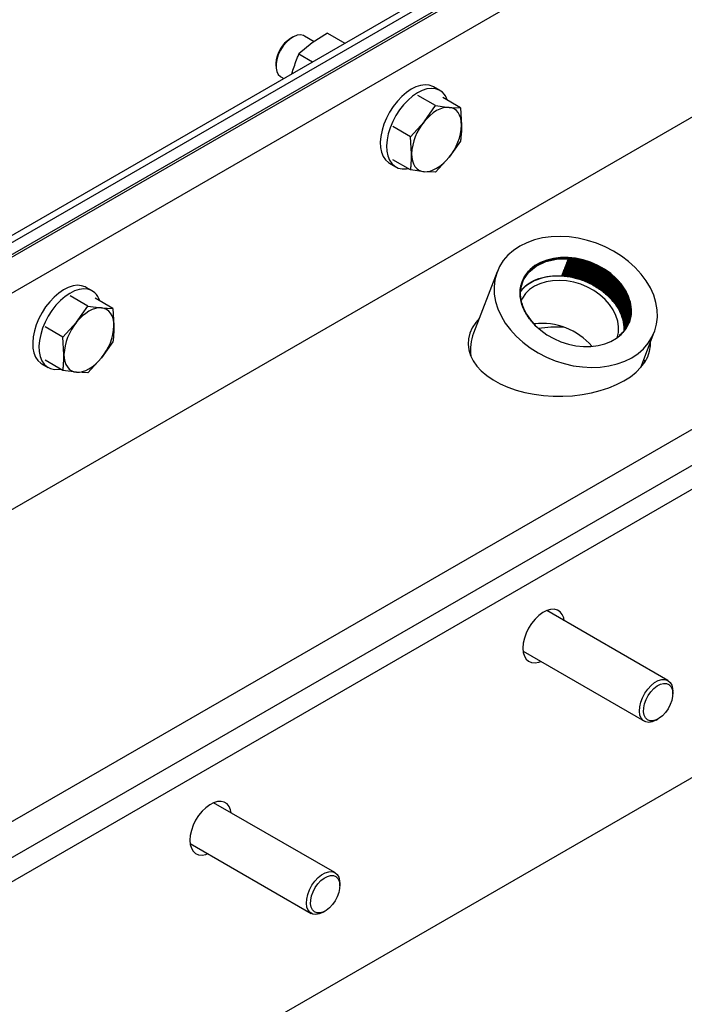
# Model space of a CAD drawing. Header units: millimetres. Extents: x 0 to 25230, y 0 to 17820.
# Tile 80 of 214: x 11057 to 11283, y 10375 to 10710. Entities that reach past the tile are written whole.
import ezdxf

# ---------------------------------------------------------------- set-up
doc = ezdxf.new("R2010")
doc.units = ezdxf.units.MM
doc.linetypes.add('SLD-Sólida', pattern=[0])
doc.layers.add('REFERÊNCIAS', color=9, linetype='SLD-Sólida')

msp = doc.modelspace()

# ---------------------------------------------------------------- linework, layer by layer
at = {"layer": 'REFERÊNCIAS', "linetype": 'SLD-Sólida', "lineweight": 25, "ltscale": 30}
for p, q in [((11670.25, 10984.68), (10807.58, 10486.67)), ((11680.85, 10978.56), (10818.18, 10480.55)), ((11598.74, 10950.81), (10870.4, 10530.35)), ((10870.4, 10527.99), (11602.24, 10950.47)), ((10870.4, 10523.88), (11605.79, 10948.41)), ((10818.18, 10407.06), (11680.85, 10905.07)), ((10984.35, 10396.85), (11698.53, 10809.14)), ((10984.35, 10384.61), (11698.53, 10796.89)), ((11705.6, 10792.81), (10991.43, 10380.52)), ((11150.06, 10704.1), (11149.35, 10703.69)), ((11157.39, 10702.58), (11154.06, 10704.5)), ((11161.94, 10705.5), (11156.73, 10702.16)), ((11161.94, 10705.5), (11167.87, 10702.08)), ((11156.73, 10702.16), (11152.23, 10698.41)), ((11152.23, 10698.41), (11156.88, 10695.73)), ((11144.41, 10695.12), (11144.41, 10694.3)), ((11146.06, 10690.64), (11147.06, 10690.06)), ((11149.85, 10691.68), (11150, 10692.31)), ((11200.1, 10686), (11197.98, 10687.23)), ((11198.63, 10680.85), (11192.6, 10684.33)), ((11194.74, 10675.37), (11198.63, 10680.85)), ((11198.63, 10680.85), (11203.22, 10680.26)), ((11207.11, 10680.09), (11201.08, 10683.57)), ((11203.22, 10680.26), (11207.11, 10680.09)), ((11207.11, 10680.09), (11207.47, 10674.23)), ((11190.14, 10670.29), (11194.74, 10675.37)), ((11190.14, 10670.29), (11184.11, 10673.77)), ((11190.5, 10664.43), (11190.14, 10670.29)), ((11207.11, 10668.77), (11203.22, 10663.29)), ((11182.98, 10661.25), (11185.1, 10660.02)), ((11190.14, 10658.98), (11184.11, 10662.46)), ((11203.22, 10663.29), (11198.63, 10658.22)), ((11194.74, 10658.39), (11190.14, 10658.98)), ((11198.63, 10658.22), (11194.74, 10658.39)), ((11634.89, 10654.01), (11062.14, 10323.36)), ((11219.57, 10624.38), (11211.52, 10603.48)), ((11082.01, 10617.83), (11079.89, 10619.06)), ((11080.54, 10612.68), (11074.51, 10616.16)), ((11089.03, 10611.92), (11083, 10615.4)), ((11076.65, 10607.2), (11080.54, 10612.68)), ((11080.54, 10612.68), (11085.14, 10612.09)), ((11085.14, 10612.09), (11089.03, 10611.92)), ((11089.03, 10611.92), (11089.38, 10606.06)), ((11072.06, 10602.12), (11076.65, 10607.2)), ((11072.06, 10602.12), (11066.03, 10605.6)), ((11232.59, 10606.16), (11232.49, 10606.15)), ((11232.55, 10606.09), (11232.57, 10606.11)), ((11232.57, 10606.11), (11232.59, 10606.16)), ((11263.53, 10605.98), (11263.46, 10605.67)), ((11263.54, 10605.87), (11263.5, 10605.73)), ((11268.34, 10591.85), (11272.95, 10603.82)), ((11072.41, 10596.26), (11072.06, 10602.12)), ((11089.03, 10600.6), (11085.14, 10595.12)), ((11072.06, 10590.81), (11066.03, 10594.29)), ((11085.14, 10595.12), (11080.54, 10590.05)), ((11064.89, 10593.08), (11067.01, 10591.85)), ((11076.65, 10590.22), (11072.06, 10590.81)), ((11080.54, 10590.05), (11076.65, 10590.22)), ((11277.56, 10485.42), (11236.38, 10509.19)), ((11228.38, 10495.34), (11269.56, 10471.56)), ((11279.22, 10480.94), (11279.22, 10481.76)), ((11273.56, 10471.96), (11274.27, 10472.37)), ((11164.42, 10420.11), (11123.24, 10443.88)), ((11115.24, 10430.02), (11156.42, 10406.25)), ((11166.08, 10415.63), (11166.08, 10416.44)), ((11160.43, 10406.65), (11161.13, 10407.05))]:
    msp.add_line(p, q, dxfattribs=at)
at = {"layer": 'REFERÊNCIAS', "linetype": 'SLD-Sólida', "lineweight": 25, "ltscale": 30, "flags": 128}
for points in [[(11154.06, 10704.5), (11153.73, 10704.66), (11152.71, 10704.87), (11151.58, 10704.74), (11150.37, 10704.27), (11149.15, 10703.49), (11147.97, 10702.43), (11146.89, 10701.14), (11145.96, 10699.69), (11145.22, 10698.14), (11144.7, 10696.56), (11144.44, 10695.03), (11144.44, 10693.62), (11144.7, 10692.39), (11145.22, 10691.4), (11145.96, 10690.71), (11146.06, 10690.64)], [(11197.98, 10687.23), (11197.74, 10687.36), (11196.47, 10687.8), (11195.07, 10687.93), (11193.56, 10687.74), (11191.97, 10687.23), (11190.35, 10686.41), (11188.73, 10685.31), (11187.16, 10683.95), (11185.66, 10682.37), (11184.27, 10680.59), (11183.03, 10678.66), (11181.97, 10676.63), (11181.1, 10674.55), (11180.45, 10672.45), (11180.04, 10670.4), (11179.87, 10668.44), (11179.95, 10666.62), (11180.28, 10664.97), (11180.85, 10663.54), (11181.64, 10662.36), (11182.64, 10661.46), (11182.98, 10661.25)], [(11200.96, 10685.38), (11199.86, 10686.13), (11198.6, 10686.58), (11197.19, 10686.71), (11195.68, 10686.51), (11194.09, 10686), (11192.47, 10685.19), (11190.85, 10684.09), (11189.28, 10682.73), (11187.78, 10681.14), (11186.39, 10679.37), (11185.15, 10677.44), (11184.09, 10675.41), (11183.22, 10673.32), (11182.57, 10671.23), (11182.16, 10669.18), (11181.99, 10667.22), (11182.08, 10665.39), (11182.4, 10663.74), (11182.97, 10662.31), (11183.76, 10661.13), (11184.76, 10660.23), (11185.95, 10659.63), (11187.29, 10659.35), (11188.75, 10659.38), (11189.29, 10659.47)], [(11203.22, 10680.26), (11202.23, 10680.26), (11201.18, 10680.06), (11200.09, 10679.68), (11198.98, 10679.13), (11197.87, 10678.4), (11196.78, 10677.53), (11195.73, 10676.51), (11194.74, 10675.37)], [(11207.47, 10674.23), (11207.39, 10675.46), (11207.18, 10676.6), (11206.82, 10677.6), (11206.33, 10678.47), (11205.71, 10679.18), (11204.98, 10679.72), (11204.15, 10680.08), (11203.22, 10680.26)], [(11190.5, 10664.43), (11190.57, 10663.19), (11190.78, 10662.06), (11191.14, 10661.05), (11191.63, 10660.19), (11192.25, 10659.48), (11192.98, 10658.94), (11193.81, 10658.57), (11194.74, 10658.39)], [(11194.74, 10658.39), (11195.73, 10658.4), (11196.78, 10658.6), (11197.87, 10658.97), (11198.98, 10659.53), (11200.09, 10660.25), (11201.18, 10661.13), (11202.23, 10662.15), (11203.22, 10663.29)], [(11266.48, 10625.78), (11264.23, 10627.83), (11261.75, 10629.7), (11259.07, 10631.38), (11256.23, 10632.85), (11253.27, 10634.07), (11250.22, 10635.05), (11247.12, 10635.76), (11244.01, 10636.2), (11240.93, 10636.36), (11237.91, 10636.25), (11235, 10635.85), (11232.23, 10635.18), (11229.64, 10634.25), (11227.26, 10633.06), (11225.11, 10631.63), (11223.23, 10629.99), (11221.64, 10628.14), (11220.36, 10626.12), (11219.41, 10623.94), (11218.79, 10621.64), (11218.52, 10619.25), (11218.6, 10616.79), (11219.03, 10614.3), (11219.79, 10611.81), (11220.89, 10609.34), (11222.31, 10606.94), (11224.04, 10604.62), (11226.04, 10602.43), (11228.29, 10600.38), (11230.77, 10598.5), (11233.45, 10596.82), (11236.28, 10595.36), (11239.25, 10594.13), (11242.3, 10593.15), (11245.4, 10592.44), (11248.51, 10592), (11251.59, 10591.84), (11254.61, 10591.96), (11257.52, 10592.35), (11260.29, 10593.02), (11262.88, 10593.96), (11265.26, 10595.14), (11267.41, 10596.57), (11269.29, 10598.22), (11270.88, 10600.06), (11272.16, 10602.09), (11273.11, 10604.26), (11273.73, 10606.56), (11274, 10608.95), (11273.92, 10611.41), (11273.49, 10613.9), (11272.73, 10616.39), (11271.62, 10618.86), (11270.2, 10621.26), (11268.48, 10623.58), (11266.48, 10625.78)], [(11232.49, 10606.15), (11234.38, 10604.47), (11236.49, 10602.96), (11238.78, 10601.67), (11241.22, 10600.6), (11243.74, 10599.79), (11246.32, 10599.24), (11248.89, 10598.97), (11251.41, 10598.98), (11253.84, 10599.28), (11256.13, 10599.84), (11258.23, 10600.68), (11260.11, 10601.76), (11261.73, 10603.08), (11263.06, 10604.6), (11264.08, 10606.3), (11264.77, 10608.14), (11265.12, 10610.09), (11265.11, 10612.12), (11264.75, 10614.19), (11264.05, 10616.25), (11263.01, 10618.27), (11261.66, 10620.22), (11260.03, 10622.05), (11258.14, 10623.74), (11256.03, 10625.24), (11253.73, 10626.54), (11251.3, 10627.6), (11248.78, 10628.42), (11246.2, 10628.96), (11243.63, 10629.23), (11241.11, 10629.22), (11238.68, 10628.93), (11236.39, 10628.36), (11234.29, 10627.52), (11232.41, 10626.44), (11230.79, 10625.12), (11229.45, 10623.6), (11228.43, 10621.91), (11227.75, 10620.06), (11227.4, 10618.11), (11227.41, 10616.08), (11227.77, 10614.02), (11228.47, 10611.95), (11229.51, 10609.93), (11230.85, 10607.98), (11232.49, 10606.15)], [(11227.58, 10618.75), (11228.53, 10621.65), (11230.29, 10624.19), (11232.85, 10626.31), (11236.07, 10627.82), (11239.7, 10628.64), (11243.58, 10628.77), (11247.69, 10628.18), (11251.82, 10626.86), (11255.66, 10624.88), (11258.94, 10622.41), (11261.55, 10619.59), (11263.51, 10616.39), (11264.62, 10613), (11264.79, 10609.68), (11264.07, 10606.65), (11264.07, 10606.65)], [(11256.22, 10614.97), (11254.43, 10616.55), (11252.44, 10617.95), (11250.27, 10619.14), (11247.96, 10620.11), (11245.58, 10620.82), (11243.16, 10621.27), (11240.75, 10621.45), (11238.4, 10621.34), (11236.17, 10620.97), (11234.09, 10620.32), (11232.21, 10619.42), (11230.57, 10618.29), (11229.2, 10616.94), (11228.12, 10615.41), (11227.72, 10614.62)], [(11079.89, 10619.06), (11079.65, 10619.19), (11078.39, 10619.63), (11076.98, 10619.76), (11075.47, 10619.57), (11073.88, 10619.06), (11072.26, 10618.24), (11070.65, 10617.14), (11069.07, 10615.78), (11067.57, 10614.2), (11066.18, 10612.42), (11064.94, 10610.49), (11063.88, 10608.46), (11063.01, 10606.38), (11062.37, 10604.28), (11061.95, 10602.23), (11061.79, 10600.27), (11061.87, 10598.44), (11062.2, 10596.8), (11062.76, 10595.37), (11063.56, 10594.19), (11064.56, 10593.29), (11064.89, 10593.08)], [(11082.87, 10617.21), (11081.77, 10617.96), (11080.51, 10618.41), (11079.1, 10618.54), (11077.59, 10618.34), (11076.01, 10617.83), (11074.38, 10617.02), (11072.77, 10615.92), (11071.19, 10614.56), (11069.69, 10612.97), (11068.31, 10611.2), (11067.07, 10609.27), (11066, 10607.24), (11065.13, 10605.15), (11064.49, 10603.06), (11064.07, 10601.01), (11063.91, 10599.05), (11063.99, 10597.22), (11064.32, 10595.57), (11064.88, 10594.14), (11065.68, 10592.96), (11066.68, 10592.06), (11067.86, 10591.46), (11069.2, 10591.18), (11070.66, 10591.21), (11071.21, 10591.3)], [(11260.3, 10601.9), (11260.31, 10601.93), (11260.73, 10603.74), (11260.81, 10605.63), (11260.54, 10607.56), (11259.93, 10609.5), (11258.99, 10611.41), (11257.74, 10613.24), (11256.22, 10614.97)], [(11258.98, 10614.27), (11258.51, 10614.82), (11257.29, 10616.09)], [(11085.14, 10612.09), (11084.14, 10612.09), (11083.09, 10611.89), (11082, 10611.51), (11080.89, 10610.96), (11079.79, 10610.23), (11078.7, 10609.36), (11077.65, 10608.34), (11076.65, 10607.2)], [(11089.38, 10606.06), (11089.31, 10607.29), (11089.09, 10608.43), (11088.73, 10609.43), (11088.24, 10610.3), (11087.63, 10611.01), (11086.89, 10611.55), (11086.06, 10611.91), (11085.14, 10612.09)], [(11213.45, 10608.48), (11212.28, 10607.11), (11211.12, 10605.33), (11210.3, 10603.49), (11209.82, 10601.6), (11209.68, 10599.7), (11209.9, 10597.8), (11210.47, 10595.92), (11211.38, 10594.09), (11212.62, 10592.33), (11214.18, 10590.65), (11216.04, 10589.07), (11218.18, 10587.62), (11220.58, 10586.31), (11223.2, 10585.16), (11226.02, 10584.17), (11229.01, 10583.36), (11232.13, 10582.74), (11235.34, 10582.31), (11238.62, 10582.08), (11241.92, 10582.05), (11245.2, 10582.23), (11248.44, 10582.61), (11251.58, 10583.18), (11254.61, 10583.95), (11257.47, 10584.89), (11260.15, 10586.01), (11262.6, 10587.28)], [(11262.6, 10587.28), (11264.81, 10588.7), (11266.74, 10590.24), (11268.38, 10591.9), (11269.7, 10593.64), (11270.69, 10595.46), (11271.35, 10597.33), (11271.66, 10599.22), (11271.67, 10600.49)], [(11072.41, 10596.26), (11072.48, 10595.02), (11072.7, 10593.89), (11073.05, 10592.88), (11073.55, 10592.02), (11074.16, 10591.31), (11074.89, 10590.77), (11075.73, 10590.4), (11076.65, 10590.22)], [(11076.65, 10590.22), (11077.65, 10590.23), (11078.7, 10590.43), (11079.79, 10590.8), (11080.89, 10591.36), (11082, 10592.08), (11083.09, 10592.96), (11084.14, 10593.98), (11085.14, 10595.12)], [(11269.81, 10593.81), (11269.4, 10594.43), (11269.35, 10594.49)], [(11242.38, 10505.73), (11242.16, 10506.75), (11241.66, 10507.9), (11240.94, 10508.79), (11240.01, 10509.38), (11238.91, 10509.65), (11237.69, 10509.58), (11236.38, 10509.2), (11235.04, 10508.5), (11233.71, 10507.51), (11232.44, 10506.27), (11231.28, 10504.82), (11230.26, 10503.21), (11229.43, 10501.51), (11228.81, 10499.78), (11228.43, 10498.07), (11228.31, 10496.45)], [(11228.31, 10496.45), (11228.43, 10494.98), (11228.81, 10493.71), (11229.43, 10492.68), (11230.26, 10491.94), (11231.28, 10491.51), (11232.44, 10491.41), (11233.71, 10491.64), (11234.38, 10491.87)], [(11271.79, 10481.6), (11272.81, 10482.7), (11273.9, 10483.57), (11275.01, 10484.16), (11276.08, 10484.45), (11277.06, 10484.41), (11277.9, 10484.06), (11278.55, 10483.41), (11279, 10482.5), (11279.2, 10481.36), (11279.16, 10480.06), (11278.88, 10478.65), (11278.36, 10477.22), (11277.63, 10475.84), (11276.74, 10474.56), (11275.73, 10473.46), (11274.64, 10472.6), (11273.53, 10472), (11272.46, 10471.72), (11271.48, 10471.75), (11270.64, 10472.1), (11269.98, 10472.75), (11269.54, 10473.67), (11269.33, 10474.81), (11269.37, 10476.11), (11269.66, 10477.51), (11270.18, 10478.94), (11270.9, 10480.33), (11271.79, 10481.6)], [(11270.73, 10482.51), (11271.85, 10483.73), (11273.05, 10484.7), (11274.27, 10485.38), (11275.46, 10485.74), (11276.56, 10485.76), (11277.52, 10485.44), (11278.3, 10484.79), (11278.85, 10483.85), (11279.16, 10482.66), (11279.22, 10481.76)], [(11273.56, 10471.96), (11273.46, 10471.9), (11272.25, 10471.38), (11271.09, 10471.19), (11270.06, 10471.34), (11269.18, 10471.83), (11268.52, 10472.62), (11268.08, 10473.69), (11267.91, 10474.99), (11268, 10476.45), (11268.34, 10478.01), (11268.94, 10479.58), (11269.75, 10481.11), (11270.73, 10482.51)], [(11129.24, 10440.42), (11129.02, 10441.44), (11128.53, 10442.59), (11127.8, 10443.48), (11126.87, 10444.06), (11125.78, 10444.33), (11124.55, 10444.27), (11123.25, 10443.88), (11121.9, 10443.18), (11120.57, 10442.19), (11119.3, 10440.95), (11118.14, 10439.5), (11117.12, 10437.9), (11116.29, 10436.2), (11115.68, 10434.47), (11115.3, 10432.76), (11115.17, 10431.14)], [(11115.17, 10431.14), (11115.3, 10429.67), (11115.68, 10428.4), (11116.29, 10427.37), (11117.12, 10426.63), (11118.14, 10426.2), (11119.3, 10426.1), (11120.57, 10426.32), (11121.24, 10426.56)], [(11157.6, 10417.2), (11158.71, 10418.42), (11159.91, 10419.39), (11161.14, 10420.07), (11162.33, 10420.43), (11163.43, 10420.45), (11164.39, 10420.13), (11165.16, 10419.48), (11165.72, 10418.54), (11166.02, 10417.35), (11166.08, 10416.44)], [(11160.43, 10406.65), (11160.32, 10406.59), (11159.11, 10406.06), (11157.96, 10405.88), (11156.92, 10406.03), (11156.05, 10406.51), (11155.38, 10407.31), (11154.95, 10408.38), (11154.77, 10409.68), (11154.86, 10411.14), (11155.21, 10412.69), (11155.8, 10414.27), (11156.61, 10415.8), (11157.6, 10417.2)], [(11158.66, 10416.29), (11159.67, 10417.39), (11160.76, 10418.26), (11161.87, 10418.85), (11162.94, 10419.13), (11163.92, 10419.1), (11164.76, 10418.75), (11165.42, 10418.1), (11165.86, 10417.18), (11166.07, 10416.05), (11166.03, 10414.74), (11165.74, 10413.34), (11165.22, 10411.91), (11164.5, 10410.52), (11163.61, 10409.25), (11162.59, 10408.15), (11161.5, 10407.28), (11160.39, 10406.69), (11159.32, 10406.4), (11158.34, 10406.44), (11157.5, 10406.79), (11156.84, 10407.44), (11156.4, 10408.35), (11156.2, 10409.49), (11156.24, 10410.8), (11156.52, 10412.2), (11157.04, 10413.63), (11157.76, 10415.02), (11158.66, 10416.29)]]:
    msp.add_lwpolyline(points, dxfattribs=at)
at = {"layer": 'REFERÊNCIAS', "linetype": 'SLD-Sólida', "lineweight": 25, "ltscale": 900}
for centre, radius, start, end in [((11155.08, 10694.67), 10.68, 122.4004, 177.605), ((11196.44, 10680.63), 6.55, 17.9681, 46.4593), ((11208.89, 10663.58), 18.42, 140.2279, 177.3607), ((11189.07, 10675.08), 18.42, 320.2279, 357.3607), ((11078.35, 10612.46), 6.55, 17.9681, 46.4593), ((11241.98, 10600.1), 22.14, 46.2532, 46.3641), ((11090.81, 10595.41), 18.42, 140.2279, 177.3607), ((11070.98, 10606.91), 18.42, 320.2279, 357.3607), ((11234.86, 10584.51), 22.29, 40.6948, 96.8491), ((11240.67, 10552.58), 53, 88.4673, 97.6757), ((11226.98, 10597.64), 16.53, 159.3089, 186.8016)]:
    msp.add_arc(centre, radius, start, end, dxfattribs=at)
at = {"layer": 'REFERÊNCIAS', "linetype": 'SLD-Sólida', "lineweight": 25, "ltscale": 30}
for points, knots in [([(11150, 10692.31), (11150.51, 10693.87), (11151.19, 10695.95), (11152.02, 10697.92), (11152.23, 10698.41)], [0, 0, 0, 0, 0.7483269, 1, 1, 1, 1]), ([(11207.47, 10674.23), (11207.43, 10672.83), (11207.38, 10670.97), (11207.17, 10669.21), (11207.11, 10668.77)], [0, 0, 0, 0, 0.748327, 1, 1, 1, 1]), ([(11190.14, 10658.98), (11190.2, 10659.42), (11190.41, 10661.17), (11190.46, 10663.04), (11190.5, 10664.43)], [0, 0, 0, 0, 0.251673, 1, 1, 1, 1]), ([(11232.49, 10606.15), (11231.62, 10607.12), (11229.85, 10609.07), (11228.14, 10612.39), (11227.27, 10615.79), (11227.36, 10619.06), (11228.34, 10622.04), (11230.14, 10624.65), (11232.72, 10626.78), (11235.97, 10628.31), (11239.67, 10629.15), (11243.67, 10629.28), (11247.85, 10628.68), (11252.02, 10627.35), (11255.89, 10625.35), (11259.23, 10622.84), (11261.94, 10619.92), (11263.92, 10616.68), (11265.03, 10613.27), (11265.26, 10609.93), (11264.66, 10607.93), (11264.36, 10606.97)], [0, 0, 0, 0, 0.05176, 0.105299, 0.159342, 0.212542, 0.263856, 0.315232, 0.36805, 0.421068, 0.47302, 0.524313, 0.577118, 0.631164, 0.685111, 0.737636, 0.78902, 0.842277, 0.896431, 0.950125, 1, 1, 1, 1]), ([(11232.59, 10606.16), (11231.72, 10607.11), (11229.97, 10609.06), (11228.27, 10612.34), (11227.41, 10615.71), (11227.51, 10618.96), (11228.47, 10621.91), (11230.26, 10624.49), (11232.82, 10626.61), (11236.04, 10628.12), (11239.71, 10628.95), (11243.67, 10629.08), (11247.81, 10628.49), (11251.95, 10627.17), (11255.79, 10625.19), (11259.09, 10622.7), (11261.77, 10619.8), (11263.74, 10616.6), (11264.85, 10613.21), (11265.03, 10609.88), (11264.28, 10606.81), (11262.95, 10604.34), (11261.58, 10603.14), (11261.02, 10602.66)], [0, 0, 0, 0, 0.047538, 0.09671, 0.146344, 0.195204, 0.242333, 0.289518, 0.338027, 0.38672, 0.434434, 0.481543, 0.53004, 0.579677, 0.629224, 0.677465, 0.724657, 0.77357, 0.823306, 0.87262, 0.920329, 0.967909, 1, 1, 1, 1]), ([(11228.09, 10620.84), (11228.18, 10621.16), (11228.57, 10622.46), (11230.1, 10624.44), (11232.64, 10626.59), (11235.9, 10628.11), (11239.6, 10628.95), (11243.6, 10629.08), (11247.78, 10628.49), (11251.95, 10627.15), (11255.82, 10625.15), (11259.15, 10622.64), (11261.86, 10619.72), (11263.84, 10616.48), (11264.95, 10613.07), (11265.18, 10609.73), (11264.58, 10607.74), (11264.29, 10606.77)], [0, 0, 0, 0, 0.02201, 0.090265, 0.160435, 0.230871, 0.29989, 0.368036, 0.438188, 0.50999, 0.581661, 0.651442, 0.719707, 0.790461, 0.862405, 0.933739, 1, 1, 1, 1]), ([(11228.28, 10620.86), (11228.37, 10621.18), (11228.75, 10622.47), (11230.28, 10624.43), (11232.79, 10626.56), (11236.02, 10628.07), (11239.69, 10628.9), (11243.65, 10629.03), (11247.79, 10628.44), (11251.93, 10627.12), (11255.77, 10625.14), (11259.07, 10622.65), (11261.75, 10619.75), (11263.72, 10616.54), (11264.82, 10613.16), (11265.05, 10609.81), (11264.43, 10607.79), (11264.13, 10606.8)], [0, 0, 0, 0, 0.022063, 0.090122, 0.160091, 0.230326, 0.299148, 0.367098, 0.43705, 0.508646, 0.580113, 0.649694, 0.717764, 0.788315, 0.860053, 0.931184, 1, 1, 1, 1]), ([(11242.89, 10626.97), (11244.26, 10626.83), (11247.04, 10626.53), (11251.18, 10625.17), (11255.02, 10623.2), (11258.33, 10620.7), (11261, 10617.81), (11262.98, 10614.6), (11264.04, 10611.23), (11264.33, 10608.7), (11264.01, 10607.45), (11263.95, 10607.23)], [0, 0, 0, 0, 0.120839, 0.244518, 0.367972, 0.488171, 0.605758, 0.727633, 0.851558, 0.974433, 1, 1, 1, 1]), ([(11242.96, 10627.17), (11244.34, 10627.03), (11247.12, 10626.73), (11251.26, 10625.37), (11255.09, 10623.4), (11258.4, 10620.9), (11261.08, 10618.01), (11263.06, 10614.8), (11264.11, 10611.42), (11264.41, 10608.86), (11264.07, 10607.58), (11264, 10607.33)], [0, 0, 0, 0, 0.120352, 0.243533, 0.36649, 0.486204, 0.603318, 0.724701, 0.848127, 0.970507, 1, 1, 1, 1]), ([(11243.04, 10627.37), (11244.41, 10627.23), (11247.19, 10626.93), (11251.33, 10625.57), (11255.17, 10623.6), (11258.48, 10621.1), (11261.16, 10618.21), (11263.13, 10615), (11264.21, 10611.62), (11264.47, 10608.78), (11264.03, 10607.24), (11263.89, 10606.73)], [0, 0, 0, 0, 0.1166902, 0.236123, 0.3553392, 0.471411, 0.5849615, 0.7026518, 0.822322, 0.9409783, 1, 1, 1, 1]), ([(11243.12, 10627.57), (11244.49, 10627.42), (11247.27, 10627.13), (11251.41, 10625.77), (11255.25, 10623.8), (11258.56, 10621.3), (11261.24, 10618.41), (11263.21, 10615.2), (11264.29, 10611.82), (11264.54, 10608.92), (11264.08, 10607.31), (11263.92, 10606.73)], [0, 0, 0, 0, 0.115834, 0.23439, 0.352731, 0.46795, 0.580667, 0.697493, 0.816285, 0.93407, 1, 1, 1, 1]), ([(11243.19, 10627.77), (11244.57, 10627.62), (11247.35, 10627.33), (11251.49, 10625.97), (11255.32, 10624), (11258.63, 10621.5), (11261.31, 10618.61), (11263.28, 10615.4), (11264.37, 10612.02), (11264.62, 10609.05), (11264.13, 10607.37), (11263.95, 10606.73)], [0, 0, 0, 0, 0.114978, 0.232658, 0.350125, 0.464493, 0.576377, 0.69234, 0.810255, 0.92717, 1, 1, 1, 1]), ([(11243.27, 10627.97), (11244.64, 10627.82), (11247.42, 10627.53), (11251.57, 10626.17), (11255.4, 10624.2), (11258.71, 10621.7), (11261.39, 10618.81), (11263.36, 10615.6), (11264.45, 10612.22), (11264.69, 10609.17), (11264.18, 10607.44), (11263.98, 10606.73)], [0, 0, 0, 0, 0.114124, 0.23093, 0.347525, 0.461044, 0.572097, 0.6872, 0.804238, 0.920285, 1, 1, 1, 1]), ([(11243.35, 10628.17), (11244.72, 10628.02), (11247.5, 10627.73), (11251.64, 10626.37), (11255.48, 10624.4), (11258.79, 10621.9), (11261.47, 10619.01), (11263.44, 10615.8), (11264.53, 10612.41), (11264.77, 10609.3), (11264.23, 10607.5), (11264, 10606.73)], [0, 0, 0, 0, 0.113273, 0.229208, 0.344933, 0.457606, 0.567831, 0.682075, 0.798241, 0.913422, 1, 1, 1, 1]), ([(11243.42, 10628.37), (11244.8, 10628.22), (11247.58, 10627.93), (11251.72, 10626.57), (11255.55, 10624.6), (11258.86, 10622.1), (11261.54, 10619.21), (11263.51, 10616), (11264.61, 10612.61), (11264.84, 10609.43), (11264.28, 10607.56), (11264.03, 10606.72)], [0, 0, 0, 0, 0.112425, 0.227493, 0.342351, 0.454181, 0.563581, 0.67697, 0.792266, 0.906585, 1, 1, 1, 1]), ([(11243.5, 10628.57), (11244.87, 10628.42), (11247.65, 10628.13), (11251.8, 10626.76), (11255.63, 10624.79), (11258.94, 10622.3), (11261.62, 10619.41), (11263.59, 10616.2), (11264.69, 10612.81), (11264.91, 10609.51), (11264.32, 10607.53), (11264.03, 10606.58)], [0, 0, 0, 0, 0.111038, 0.224685, 0.338126, 0.448575, 0.556625, 0.668615, 0.782488, 0.895396, 1, 1, 1, 1]), ([(11241.58, 10623.58), (11242.95, 10623.44), (11245.73, 10623.15), (11249.88, 10621.78), (11253.71, 10619.81), (11257.02, 10617.32), (11259.7, 10614.43), (11261.68, 10611.21), (11262.72, 10607.84), (11263.04, 10605.47), (11262.77, 10604.36), (11262.75, 10604.3)], [0, 0, 0, 0, 0.123033, 0.248957, 0.374653, 0.497033, 0.616756, 0.740843, 0.867017, 0.992123, 1, 1, 1, 1]), ([(11241.66, 10623.78), (11243.03, 10623.64), (11245.81, 10623.34), (11249.95, 10621.98), (11253.79, 10620.01), (11257.1, 10617.52), (11259.77, 10614.62), (11261.76, 10611.41), (11262.79, 10608.04), (11263.12, 10605.66), (11262.84, 10604.54), (11262.82, 10604.46)], [0, 0, 0, 0, 0.122866, 0.248621, 0.374147, 0.496362, 0.615922, 0.739842, 0.865846, 0.990783, 1, 1, 1, 1]), ([(11241.73, 10623.98), (11243.11, 10623.84), (11245.89, 10623.54), (11250.03, 10622.18), (11253.87, 10620.21), (11257.17, 10617.71), (11259.85, 10614.82), (11261.83, 10611.61), (11262.87, 10608.24), (11263.19, 10605.87), (11262.92, 10604.76), (11262.9, 10604.7)], [0, 0, 0, 0, 0.1230326, 0.2489569, 0.3746527, 0.4970333, 0.6167555, 0.7408426, 0.8670172, 0.9921228, 1, 1, 1, 1]), ([(11241.81, 10624.18), (11243.18, 10624.04), (11245.97, 10623.74), (11250.11, 10622.38), (11253.94, 10620.41), (11257.25, 10617.91), (11259.93, 10615.02), (11261.91, 10611.81), (11262.95, 10608.44), (11263.26, 10605.99), (11262.96, 10604.8), (11262.92, 10604.66)], [0, 0, 0, 0, 0.121864, 0.246592, 0.371094, 0.492312, 0.610897, 0.733806, 0.858782, 0.982699, 1, 1, 1, 1]), ([(11241.89, 10624.38), (11243.26, 10624.24), (11246.04, 10623.94), (11250.18, 10622.58), (11254.02, 10620.61), (11257.33, 10618.11), (11260, 10615.22), (11261.99, 10612.01), (11263.03, 10608.64), (11263.34, 10606.15), (11263.02, 10604.93), (11262.98, 10604.75)], [0, 0, 0, 0, 0.121369, 0.24559, 0.369587, 0.490312, 0.608416, 0.730825, 0.855293, 0.978707, 1, 1, 1, 1]), ([(11241.96, 10624.58), (11243.34, 10624.44), (11246.12, 10624.14), (11250.26, 10622.78), (11254.1, 10620.81), (11257.4, 10618.31), (11260.08, 10615.42), (11262.06, 10612.21), (11263.11, 10608.83), (11263.41, 10606.31), (11263.08, 10605.06), (11263.03, 10604.85)], [0, 0, 0, 0, 0.120878, 0.244597, 0.368091, 0.488328, 0.605954, 0.727868, 0.851833, 0.974747, 1, 1, 1, 1]), ([(11242.04, 10624.78), (11243.42, 10624.63), (11246.2, 10624.34), (11250.34, 10622.98), (11254.17, 10621.01), (11257.48, 10618.51), (11260.16, 10615.62), (11262.14, 10612.41), (11263.19, 10609.03), (11263.49, 10606.55), (11263.18, 10605.33), (11263.13, 10605.15)], [0, 0, 0, 0, 0.121362, 0.245577, 0.369566, 0.490286, 0.608382, 0.730785, 0.855247, 0.978654, 1, 1, 1, 1]), ([(11242.12, 10624.98), (11243.49, 10624.83), (11246.27, 10624.54), (11250.41, 10623.18), (11254.25, 10621.21), (11257.56, 10618.71), (11260.24, 10615.82), (11262.21, 10612.61), (11263.27, 10609.23), (11263.57, 10606.72), (11263.24, 10605.47), (11263.19, 10605.26)], [0, 0, 0, 0, 0.120935, 0.244712, 0.368265, 0.488559, 0.60624, 0.728212, 0.852235, 0.975208, 1, 1, 1, 1]), ([(11242.19, 10625.18), (11243.57, 10625.03), (11246.35, 10624.74), (11250.49, 10623.38), (11254.33, 10621.41), (11257.63, 10618.91), (11260.31, 10616.02), (11262.29, 10612.81), (11263.35, 10609.43), (11263.64, 10606.87), (11263.3, 10605.59), (11263.23, 10605.34)], [0, 0, 0, 0, 0.120384, 0.243598, 0.366588, 0.486334, 0.60348, 0.724896, 0.848354, 0.970767, 1, 1, 1, 1]), ([(11242.27, 10625.38), (11243.65, 10625.23), (11246.43, 10624.94), (11250.57, 10623.58), (11254.4, 10621.61), (11257.71, 10619.11), (11260.39, 10616.22), (11262.37, 10613.01), (11263.43, 10609.63), (11263.71, 10606.97), (11263.33, 10605.58), (11263.24, 10605.24)], [0, 0, 0, 0, 0.118953, 0.240701, 0.362229, 0.480551, 0.596303, 0.716275, 0.838265, 0.959222, 1, 1, 1, 1]), ([(11242.35, 10625.58), (11243.72, 10625.43), (11246.5, 10625.14), (11250.64, 10623.77), (11254.48, 10621.81), (11257.79, 10619.31), (11260.47, 10616.42), (11262.44, 10613.2), (11263.51, 10609.83), (11263.79, 10607.13), (11263.4, 10605.71), (11263.29, 10605.33)], [0, 0, 0, 0, 0.118481, 0.239746, 0.360792, 0.478645, 0.593938, 0.713434, 0.834941, 0.955418, 1, 1, 1, 1]), ([(11242.42, 10625.78), (11243.8, 10625.63), (11246.58, 10625.34), (11250.72, 10623.97), (11254.56, 10622), (11257.86, 10619.51), (11260.54, 10616.62), (11262.52, 10613.4), (11263.59, 10610.03), (11263.86, 10607.31), (11263.46, 10605.87), (11263.35, 10605.47)], [0, 0, 0, 0, 0.118217, 0.239212, 0.359988, 0.477578, 0.592614, 0.711844, 0.83308, 0.953289, 1, 1, 1, 1]), ([(11242.5, 10625.98), (11243.88, 10625.83), (11246.66, 10625.54), (11250.8, 10624.17), (11254.63, 10622.2), (11257.94, 10619.71), (11260.62, 10616.82), (11262.59, 10613.6), (11263.67, 10610.23), (11263.93, 10607.44), (11263.51, 10605.94), (11263.38, 10605.47)], [0, 0, 0, 0, 0.117321, 0.237398, 0.357259, 0.473957, 0.588121, 0.706447, 0.826764, 0.946061, 1, 1, 1, 1]), ([(11242.58, 10626.17), (11243.95, 10626.03), (11246.73, 10625.74), (11250.87, 10624.37), (11254.71, 10622.4), (11258.02, 10619.91), (11260.7, 10617.02), (11262.68, 10613.8), (11263.72, 10610.43), (11264.03, 10607.96), (11263.72, 10606.77), (11263.68, 10606.61)], [0, 0, 0, 0, 0.121651, 0.246161, 0.370445, 0.491451, 0.609829, 0.732522, 0.85728, 0.980981, 1, 1, 1, 1]), ([(11242.66, 10626.37), (11244.03, 10626.23), (11246.81, 10625.94), (11250.95, 10624.57), (11254.79, 10622.6), (11258.09, 10620.11), (11260.77, 10617.21), (11262.75, 10614), (11263.8, 10610.63), (11264.1, 10608.11), (11263.78, 10606.86), (11263.72, 10606.65)], [0, 0, 0, 0, 0.12089, 0.24462, 0.368127, 0.488375, 0.606012, 0.727938, 0.851915, 0.974841, 1, 1, 1, 1]), ([(11242.73, 10626.57), (11244.11, 10626.43), (11246.89, 10626.13), (11251.03, 10624.77), (11254.86, 10622.8), (11258.17, 10620.31), (11260.85, 10617.41), (11262.83, 10614.2), (11263.89, 10610.83), (11264.18, 10608.25), (11263.83, 10606.94), (11263.76, 10606.67)], [0, 0, 0, 0, 0.120079, 0.242981, 0.36566, 0.485102, 0.601951, 0.723059, 0.846205, 0.968308, 1, 1, 1, 1]), ([(11242.81, 10626.77), (11244.18, 10626.63), (11246.96, 10626.33), (11251.1, 10624.97), (11254.94, 10623), (11258.25, 10620.5), (11260.93, 10617.61), (11262.91, 10614.4), (11263.95, 10611.03), (11264.26, 10608.57), (11263.96, 10607.39), (11263.92, 10607.24)], [0, 0, 0, 0, 0.121821, 0.246505, 0.370964, 0.492139, 0.610682, 0.733548, 0.85848, 0.982353, 1, 1, 1, 1]), ([(11257.26, 10616.12), (11256.49, 10616.79), (11254.95, 10618.14), (11252.23, 10619.82), (11249.31, 10621.2), (11246.2, 10622.2), (11243.04, 10622.8), (11239.91, 10622.99), (11236.89, 10622.74), (11234.06, 10622.09), (11231.51, 10621.03), (11229.33, 10619.59), (11228.03, 10618.39), (11227.52, 10617.68), (11227.48, 10617.63)], [0, 0, 0, 0, 0.089433, 0.178866, 0.268827, 0.359669, 0.450512, 0.540073, 0.630903, 0.721733, 0.811269, 0.902099, 0.992929, 1, 1, 1, 1]), ([(11227.64, 10619.75), (11227.68, 10619.9), (11227.76, 10620.21), (11227.95, 10620.45), (11228.06, 10620.58)], [0, 0, 0, 0, 0.491609, 1, 1, 1, 1]), ([(11227.72, 10619.95), (11227.76, 10620.1), (11227.84, 10620.41), (11228.04, 10620.67), (11228.15, 10620.8)], [0, 0, 0, 0, 0.478367, 1, 1, 1, 1]), ([(11227.8, 10620.15), (11227.83, 10620.3), (11227.91, 10620.62), (11228.13, 10620.88), (11228.24, 10621.02)], [0, 0, 0, 0, 0.465819, 1, 1, 1, 1]), ([(11228, 10618.48), (11228.77, 10619.19), (11230.36, 10620.66), (11233.6, 10622.13), (11237.29, 10622.97), (11241.29, 10623.1), (11245.47, 10622.51), (11249.64, 10621.17), (11253.51, 10619.17), (11255.95, 10617.34), (11257.1, 10616.27), (11257.26, 10616.12)], [0, 0, 0, 0, 0.117024, 0.240805, 0.362094, 0.481848, 0.60513, 0.731309, 0.857259, 0.979887, 1, 1, 1, 1]), ([(11241.35, 10622.99), (11242.72, 10622.84), (11245.5, 10622.55), (11249.65, 10621.18), (11253.48, 10619.21), (11256.79, 10616.72), (11259.47, 10613.83), (11261.42, 10610.62), (11262.58, 10607.26), (11262.57, 10605.09), (11262.56, 10604.04)], [0, 0, 0, 0, 0.124662, 0.252253, 0.379614, 0.503615, 0.624922, 0.750653, 0.878498, 1, 1, 1, 1]), ([(11241.43, 10623.19), (11242.8, 10623.04), (11245.58, 10622.75), (11249.72, 10621.38), (11253.56, 10619.41), (11256.86, 10616.92), (11259.55, 10614.02), (11261.5, 10610.82), (11262.66, 10607.46), (11262.64, 10605.29), (11262.64, 10604.24)], [0, 0, 0, 0, 0.124662, 0.252253, 0.379614, 0.503615, 0.624922, 0.750653, 0.878498, 1, 1, 1, 1]), ([(11241.5, 10623.38), (11242.88, 10623.24), (11245.66, 10622.95), (11249.8, 10621.58), (11253.64, 10619.61), (11256.94, 10617.12), (11259.63, 10614.22), (11261.58, 10611.02), (11262.74, 10607.62), (11262.73, 10605.4), (11262.72, 10604.3)], [0, 0, 0, 0, 0.124009, 0.250934, 0.377627, 0.50098, 0.621652, 0.746725, 0.873901, 1, 1, 1, 1]), ([(11258.92, 10622.36), (11259.84, 10621.44), (11261.71, 10619.57), (11263.64, 10616.34), (11264.75, 10612.96), (11264.97, 10609.66), (11264.37, 10607.68), (11264.09, 10606.73)], [0, 0, 0, 0, 0.195931, 0.399006, 0.605497, 0.810238, 1, 1, 1, 1]), ([(11089.38, 10606.06), (11089.34, 10604.66), (11089.29, 10602.8), (11089.08, 10601.04), (11089.03, 10600.6)], [0, 0, 0, 0, 0.748327, 1, 1, 1, 1]), ([(11072.06, 10590.81), (11072.11, 10591.25), (11072.32, 10593), (11072.37, 10594.87), (11072.41, 10596.26)], [0, 0, 0, 0, 0.251673, 1, 1, 1, 1])]:
    msp.add_open_spline(points, degree=3, knots=knots, dxfattribs=at)

doc.saveas('drawing.dxf')
